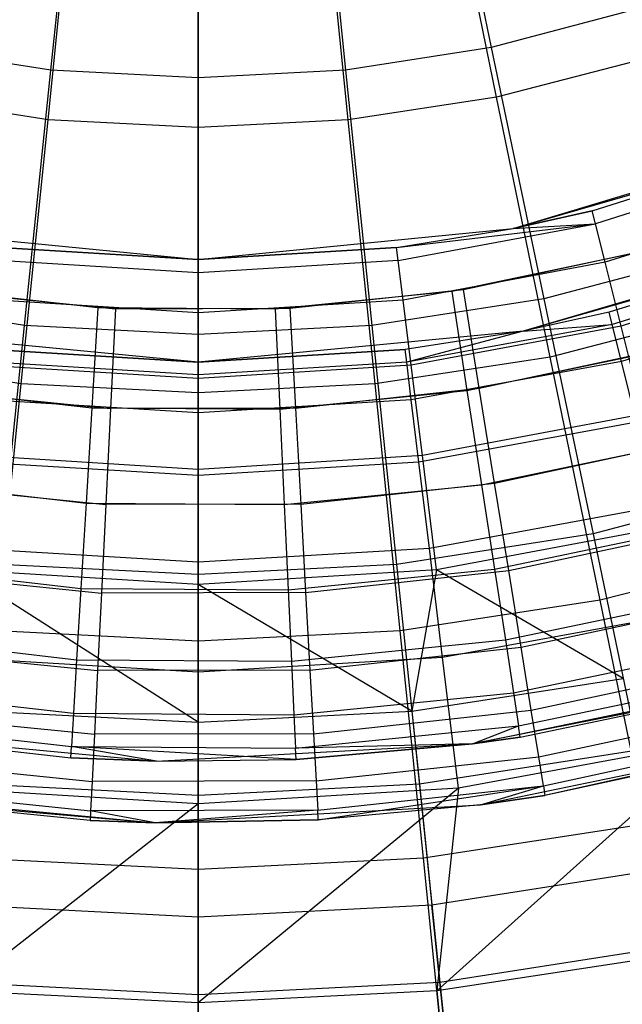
# Model space of a CAD drawing. Extents: x 0.1 to 16.1, y -7 to 7.
# Tile 19 of 108: x 7.9 to 8.5, y -2.3 to -1.3. Entities that reach past the tile are written whole.
import ezdxf

# ---------------------------------------------------------------- set-up
doc = ezdxf.new("R2010")
doc.units = 0
doc.header["$LTSCALE"] = 2.54
doc.layers.get('0').update_dxf_attribs({"color": 13, "linetype": 'CONTINUOUS'})

# ---------------------------------------------------------------- blocks, each defined once
blk = doc.blocks.new('DROPS_WOOD_C_PM_STL')
at = {"color": 0}
for p, q in [((8.31186, -1.10954, 2.47104), (8.36587, -1.36799, 2.58844)), ((8.31186, -1.10954, 2.47104), (8.36587, -1.36799, 2.58844)), ((7.9363, -1.39014, 2.58844), (7.96345, -1.1275, 2.47104)), ((7.9363, -1.39014, 2.58844), (7.96345, -1.1275, 2.47104)), ((8.08, -1.1335, 2.47104), (8.08, -1.39754, 2.58844)), ((8.08, -1.1335, 2.47104), (8.08, -1.39754, 2.58844)), ((8.19655, -1.1275, 2.47104), (8.2237, -1.39014, 2.58844)), ((8.19655, -1.1275, 2.47104), (8.2237, -1.39014, 2.58844)), ((8.37107, -1.41636, 2.50087), (8.31609, -1.14884, 2.37903)), ((8.37107, -1.41636, 2.50087), (8.31609, -1.14884, 2.37903)), ((7.93371, -1.43855, 2.50087), (7.96134, -1.16683, 2.37903)), ((7.93371, -1.43855, 2.50087), (7.96134, -1.16683, 2.37903)), ((8.22629, -1.43855, 2.50087), (8.19865, -1.16683, 2.37903)), ((8.22629, -1.43855, 2.50087), (8.19865, -1.16683, 2.37903)), ((8.08, -1.44596, 2.50087), (8.08, -1.17285, 2.37903)), ((8.08, -1.44596, 2.50087), (8.08, -1.17285, 2.37903)), ((8.50501, -1.33135, 2.58844), (8.36587, -1.36799, 2.58844)), ((8.50501, -1.33135, 2.58844), (8.36587, -1.36799, 2.58844)), ((7.9363, -1.39014, 2.58844), (7.79413, -1.36799, 2.58844)), ((7.9363, -1.39014, 2.58844), (7.79413, -1.36799, 2.58844)), ((8.36587, -1.36799, 2.58844), (8.2237, -1.39014, 2.58844)), ((8.36587, -1.36799, 2.58844), (8.2237, -1.39014, 2.58844)), ((8.36587, -1.36799, 2.58844), (8.41711, -1.61321, 2.73246)), ((8.36587, -1.36799, 2.58844), (8.41711, -1.61321, 2.73246)), ((8.51287, -1.37965, 2.50087), (8.37107, -1.41636, 2.50087)), ((8.51287, -1.37965, 2.50087), (8.37107, -1.41636, 2.50087)), ((7.91054, -1.63932, 2.73246), (7.9363, -1.39014, 2.58844)), ((7.91054, -1.63932, 2.73246), (7.9363, -1.39014, 2.58844)), ((8.08, -1.39754, 2.58844), (7.9363, -1.39014, 2.58844)), ((8.08, -1.39754, 2.58844), (7.9363, -1.39014, 2.58844)), ((8.2237, -1.39014, 2.58844), (8.08, -1.39754, 2.58844)), ((8.2237, -1.39014, 2.58844), (8.08, -1.39754, 2.58844)), ((8.2237, -1.39014, 2.58844), (8.24945, -1.63932, 2.73246)), ((8.2237, -1.39014, 2.58844), (8.24945, -1.63932, 2.73246)), ((8.08, -1.39754, 2.58844), (8.08, -1.64806, 2.73246)), ((8.08, -1.39754, 2.58844), (8.08, -1.64806, 2.73246)), ((7.93371, -1.43855, 2.50087), (7.78893, -1.41636, 2.50087)), ((7.93371, -1.43855, 2.50087), (7.78893, -1.41636, 2.50087)), ((8.37107, -1.41636, 2.50087), (8.22629, -1.43855, 2.50087)), ((8.37107, -1.41636, 2.50087), (8.22629, -1.43855, 2.50087)), ((8.42322, -1.67015, 2.65023), (8.37107, -1.41636, 2.50087)), ((8.42322, -1.67015, 2.65023), (8.37107, -1.41636, 2.50087)), ((7.9075, -1.69631, 2.65023), (7.93371, -1.43855, 2.50087)), ((7.9075, -1.69631, 2.65023), (7.93371, -1.43855, 2.50087)), ((8.08, -1.44596, 2.50087), (7.93371, -1.43855, 2.50087)), ((8.08, -1.44596, 2.50087), (7.93371, -1.43855, 2.50087)), ((8.22629, -1.43855, 2.50087), (8.08, -1.44596, 2.50087)), ((8.22629, -1.43855, 2.50087), (8.08, -1.44596, 2.50087)), ((8.2525, -1.69631, 2.65023), (8.22629, -1.43855, 2.50087)), ((8.2525, -1.69631, 2.65023), (8.22629, -1.43855, 2.50087)), ((8.08, -1.70506, 2.65023), (8.08, -1.44596, 2.50087)), ((8.08, -1.70506, 2.65023), (8.08, -1.44596, 2.50087)), ((8.38727, -1.54474, 10.06814), (8.68273, -1.45511, 10.06814)), ((8.38727, -1.54474, 10.06814), (8.68273, -1.45511, 10.06814)), ((8.38727, -1.54474, 10.06814), (8.64896, -1.46864, 8.95559)), ((8.38727, -1.54474, 10.06814), (8.64896, -1.46864, 8.95559)), ((8.46416, -1.52743, 8.95559), (8.64896, -1.46864, 8.95559)), ((8.46416, -1.52743, 8.95559), (8.64896, -1.46864, 8.95559)), ((8.65365, -1.48075, 8.71692), (8.46733, -1.54002, 8.71692)), ((8.65365, -1.48075, 8.71692), (8.46733, -1.54002, 8.71692)), ((8.66766, -1.51693, 8.48107), (8.47679, -1.57765, 8.48107)), ((8.66766, -1.51693, 8.48107), (8.47679, -1.57765, 8.48107)), ((8.38727, -1.54474, 8.95559), (8.46416, -1.52743, 8.95559)), ((8.46416, -1.52743, 8.95559), (8.38727, -1.54474, 10.06814)), ((8.38727, -1.54474, 8.95559), (8.46416, -1.52743, 8.95559)), ((8.46416, -1.52743, 8.95559), (8.38727, -1.54474, 10.06814)), ((8.46733, -1.54002, 8.71692), (8.46416, -1.52743, 8.95559)), ((8.46733, -1.54002, 8.71692), (8.46416, -1.52743, 8.95559)), ((7.77273, -1.54474, 10.06814), (8.08, -1.575, 10.06814)), ((7.77273, -1.54474, 10.06814), (8.08, -1.575, 10.06814)), ((8.08, -1.575, 10.06814), (8.38727, -1.54474, 10.06814)), ((8.08, -1.575, 10.06814), (8.38727, -1.54474, 10.06814)), ((8.27355, -1.56306, 8.95559), (8.46733, -1.54002, 8.71692)), ((8.27355, -1.56306, 8.95559), (8.46733, -1.54002, 8.71692)), ((8.27355, -1.56306, 8.95559), (8.38727, -1.54474, 8.95559)), ((8.27355, -1.56306, 8.95559), (8.38727, -1.54474, 8.95559)), ((8.27355, -1.56306, 8.95559), (8.38727, -1.54474, 10.06814)), ((8.27355, -1.56306, 8.95559), (8.38727, -1.54474, 10.06814)), ((8.27514, -1.57595, 8.71692), (8.46733, -1.54002, 8.71692)), ((8.27514, -1.57595, 8.71692), (8.46733, -1.54002, 8.71692)), ((8.38727, -1.54474, 8.95559), (8.46733, -1.54002, 8.71692)), ((8.38727, -1.54474, 8.95559), (8.46733, -1.54002, 8.71692)), ((8.38727, -1.54474, 8.95559), (8.38727, -1.54474, 10.06814)), ((8.38727, -1.54474, 8.95559), (8.38727, -1.54474, 10.06814)), ((8.47679, -1.57765, 8.48107), (8.46733, -1.54002, 8.71692)), ((8.47679, -1.57765, 8.48107), (8.46733, -1.54002, 8.71692)), ((8.70253, -1.55502, 10.16814), (8.397, -1.64473, 10.16814)), ((8.70253, -1.55502, 10.16814), (8.397, -1.64473, 10.16814)), ((7.88645, -1.56306, 8.95559), (8.08, -1.575, 8.95559)), ((8.08, -1.575, 10.06814), (7.88645, -1.56306, 8.95559)), ((7.88645, -1.56306, 8.95559), (8.08, -1.575, 8.95559)), ((8.08, -1.575, 10.06814), (7.88645, -1.56306, 8.95559)), ((8.08, -1.575, 8.95559), (8.27355, -1.56306, 8.95559)), ((8.27355, -1.56306, 8.95559), (8.08, -1.575, 10.06814)), ((8.27355, -1.56306, 8.95559), (8.08, -1.575, 10.06814)), ((8.08, -1.575, 8.95559), (8.27355, -1.56306, 8.95559)), ((8.27514, -1.57595, 8.71692), (8.27355, -1.56306, 8.95559)), ((8.27514, -1.57595, 8.71692), (8.27355, -1.56306, 8.95559)), ((8.67396, -1.56615, 8.95559), (8.397, -1.64473, 10.16814)), ((8.67396, -1.56615, 8.95559), (8.397, -1.64473, 10.16814)), ((8.67396, -1.56615, 8.95559), (8.48085, -1.62633, 8.95559)), ((8.67396, -1.56615, 8.95559), (8.48085, -1.62633, 8.95559)), ((8.08, -1.58798, 8.71692), (8.08, -1.575, 8.95559)), ((8.08, -1.58798, 8.71692), (8.08, -1.575, 8.95559)), ((8.08, -1.575, 8.95559), (8.08, -1.575, 10.06814)), ((8.08, -1.575, 8.95559), (8.08, -1.575, 10.06814)), ((8.49654, -1.57071, 15.973), (8.32722, -1.60608, 15.973)), ((8.49654, -1.57071, 15.973), (8.32722, -1.60608, 15.973)), ((8.33862, -1.60429, 16.033), (8.5049, -1.56847, 16.033)), ((8.33862, -1.60429, 16.033), (8.5049, -1.56847, 16.033)), ((8.5812, -1.57, 2.73246), (8.41711, -1.61321, 2.73246)), ((8.5812, -1.57, 2.73246), (8.41711, -1.61321, 2.73246)), ((8.08, -1.58798, 8.71692), (7.88485, -1.57595, 8.71692)), ((8.08, -1.58798, 8.71692), (7.88485, -1.57595, 8.71692)), ((8.27514, -1.57595, 8.71692), (8.08, -1.58798, 8.71692)), ((8.27514, -1.57595, 8.71692), (8.08, -1.58798, 8.71692)), ((8.27991, -1.61445, 8.48107), (8.27514, -1.57595, 8.71692)), ((8.27991, -1.61445, 8.48107), (8.27514, -1.57595, 8.71692)), ((8.47679, -1.57765, 8.48107), (8.27991, -1.61445, 8.48107)), ((8.47679, -1.57765, 8.48107), (8.27991, -1.61445, 8.48107)), ((8.49244, -1.63987, 8.25082), (8.47679, -1.57765, 8.48107)), ((8.49244, -1.63987, 8.25082), (8.47679, -1.57765, 8.48107)), ((8.67836, -1.57774, 8.72777), (8.48382, -1.63836, 8.72777)), ((8.67836, -1.57774, 8.72777), (8.48382, -1.63836, 8.72777)), ((8.69084, -1.57676, 8.25082), (8.49244, -1.63987, 8.25082)), ((8.69084, -1.57676, 8.25082), (8.49244, -1.63987, 8.25082)), ((8.08, -1.62678, 8.48107), (8.08, -1.58798, 8.71692)), ((8.08, -1.62678, 8.48107), (8.08, -1.58798, 8.71692)), ((7.98214, -1.62205, 15.973), (7.81028, -1.60246, 15.973)), ((7.98214, -1.62205, 15.973), (7.81028, -1.60246, 15.973)), ((8.16951, -1.62253, 16.033), (8.33862, -1.60429, 16.033)), ((8.16951, -1.62253, 16.033), (8.33862, -1.60429, 16.033)), ((8.35414, -1.70059, 16.02339), (8.33862, -1.60429, 16.033)), ((8.35414, -1.70059, 16.02339), (8.33862, -1.60429, 16.033)), ((7.91054, -1.63932, 2.73246), (7.74289, -1.61321, 2.73246)), ((7.91054, -1.63932, 2.73246), (7.74289, -1.61321, 2.73246)), ((7.83021, -1.60569, 16.033), (7.99942, -1.623, 16.033)), ((7.83021, -1.60569, 16.033), (7.99942, -1.623, 16.033)), ((8.32722, -1.60608, 15.973), (8.15511, -1.62326, 15.973)), ((8.32722, -1.60608, 15.973), (8.15511, -1.62326, 15.973)), ((8.41711, -1.61321, 2.73246), (8.24945, -1.63932, 2.73246)), ((8.41711, -1.61321, 2.73246), (8.24945, -1.63932, 2.73246)), ((8.32722, -1.60608, 15.973), (8.34212, -1.70285, 15.96197)), ((8.32722, -1.60608, 15.973), (8.34212, -1.70285, 15.96197)), ((8.41711, -1.61321, 2.73246), (8.46504, -1.84256, 2.90158)), ((8.41711, -1.61321, 2.73246), (8.46504, -1.84256, 2.90158)), ((8.69149, -1.61237, 8.50264), (8.49268, -1.67432, 8.50264)), ((8.69149, -1.61237, 8.50264), (8.49268, -1.67432, 8.50264)), ((8.08, -1.62678, 8.48107), (7.88009, -1.61445, 8.48107)), ((8.08, -1.62678, 8.48107), (7.88009, -1.61445, 8.48107)), ((7.98214, -1.62205, 15.973), (7.97624, -1.71978, 15.96197)), ((7.98214, -1.62205, 15.973), (7.97624, -1.71978, 15.96197)), ((8.15511, -1.62326, 15.973), (7.98214, -1.62205, 15.973)), ((8.15511, -1.62326, 15.973), (7.98214, -1.62205, 15.973)), ((7.99942, -1.623, 16.033), (7.99458, -1.72043, 16.02339)), ((7.99942, -1.623, 16.033), (7.99458, -1.72043, 16.02339)), ((7.99942, -1.623, 16.033), (8.16951, -1.62253, 16.033)), ((7.99942, -1.623, 16.033), (8.16951, -1.62253, 16.033)), ((8.27991, -1.61445, 8.48107), (8.08, -1.62678, 8.48107)), ((8.27991, -1.61445, 8.48107), (8.08, -1.62678, 8.48107)), ((8.15511, -1.62326, 15.973), (8.15963, -1.72107, 15.96197)), ((8.15511, -1.62326, 15.973), (8.15963, -1.72107, 15.96197)), ((8.16951, -1.62253, 16.033), (8.17488, -1.71993, 16.02339)), ((8.16951, -1.62253, 16.033), (8.17488, -1.71993, 16.02339)), ((8.2878, -1.67813, 8.25082), (8.27991, -1.61445, 8.48107)), ((8.2878, -1.67813, 8.25082), (8.27991, -1.61445, 8.48107)), ((8.08, -1.69094, 8.25082), (8.08, -1.62678, 8.48107)), ((8.08, -1.69094, 8.25082), (8.08, -1.62678, 8.48107)), ((8.48085, -1.62633, 8.95559), (8.397, -1.64473, 8.95559)), ((8.48085, -1.62633, 8.95559), (8.397, -1.64473, 8.95559)), ((8.48085, -1.62633, 8.95559), (8.397, -1.64473, 10.16814)), ((8.48085, -1.62633, 8.95559), (8.397, -1.64473, 10.16814)), ((8.59043, -1.62686, 2.65023), (8.42322, -1.67015, 2.65023)), ((8.59043, -1.62686, 2.65023), (8.42322, -1.67015, 2.65023)), ((8.48382, -1.63836, 8.72777), (8.48085, -1.62633, 8.95559)), ((8.48382, -1.63836, 8.72777), (8.48085, -1.62633, 8.95559)), ((7.88645, -1.87239, 2.90158), (7.91054, -1.63932, 2.73246)), ((7.88645, -1.87239, 2.90158), (7.91054, -1.63932, 2.73246)), ((8.08, -1.64806, 2.73246), (7.91054, -1.63932, 2.73246)), ((8.08, -1.64806, 2.73246), (7.91054, -1.63932, 2.73246)), ((8.24945, -1.63932, 2.73246), (8.08, -1.64806, 2.73246)), ((8.24945, -1.63932, 2.73246), (8.08, -1.64806, 2.73246)), ((8.24945, -1.63932, 2.73246), (8.27355, -1.87239, 2.90158)), ((8.24945, -1.63932, 2.73246), (8.27355, -1.87239, 2.90158)), ((8.48382, -1.63836, 8.72777), (8.28339, -1.67509, 8.72777)), ((8.48382, -1.63836, 8.72777), (8.28339, -1.67509, 8.72777)), ((8.49244, -1.63987, 8.25082), (8.2878, -1.67813, 8.25082)), ((8.49244, -1.63987, 8.25082), (8.2878, -1.67813, 8.25082)), ((8.397, -1.64473, 8.95559), (8.48382, -1.63836, 8.72777)), ((8.397, -1.64473, 8.95559), (8.48382, -1.63836, 8.72777)), ((8.49268, -1.67432, 8.50264), (8.48382, -1.63836, 8.72777)), ((8.49268, -1.67432, 8.50264), (8.48382, -1.63836, 8.72777)), ((8.51409, -1.72595, 8.02889), (8.49244, -1.63987, 8.25082)), ((8.51409, -1.72595, 8.02889), (8.49244, -1.63987, 8.25082)), ((8.08, -1.675, 10.16814), (7.763, -1.64473, 10.16814)), ((8.08, -1.675, 10.16814), (7.763, -1.64473, 10.16814)), ((8.397, -1.64473, 10.16814), (8.08, -1.675, 10.16814)), ((8.397, -1.64473, 10.16814), (8.08, -1.675, 10.16814)), ((8.08, -1.64806, 2.73246), (8.08, -1.88236, 2.90158)), ((8.08, -1.64806, 2.73246), (8.08, -1.88236, 2.90158)), ((8.397, -1.64473, 8.95559), (8.2819, -1.66279, 8.95559)), ((8.397, -1.64473, 10.16814), (8.2819, -1.66279, 8.95559)), ((8.397, -1.64473, 8.95559), (8.2819, -1.66279, 8.95559)), ((8.397, -1.64473, 10.16814), (8.2819, -1.66279, 8.95559)), ((8.397, -1.64473, 8.95559), (8.28339, -1.67509, 8.72777)), ((8.397, -1.64473, 8.95559), (8.28339, -1.67509, 8.72777)), ((8.397, -1.64473, 8.95559), (8.397, -1.64473, 10.16814)), ((8.397, -1.64473, 8.95559), (8.397, -1.64473, 10.16814)), ((7.9075, -1.69631, 2.65023), (7.73677, -1.67015, 2.65023)), ((7.9075, -1.69631, 2.65023), (7.73677, -1.67015, 2.65023)), ((8.08, -1.675, 8.95559), (7.8781, -1.66279, 8.95559)), ((7.8781, -1.66279, 8.95559), (8.08, -1.675, 10.16814)), ((7.8781, -1.66279, 8.95559), (8.08, -1.675, 10.16814)), ((8.08, -1.675, 8.95559), (7.8781, -1.66279, 8.95559)), ((8.2819, -1.66279, 8.95559), (8.08, -1.675, 8.95559)), ((8.08, -1.675, 10.16814), (8.2819, -1.66279, 8.95559)), ((8.2819, -1.66279, 8.95559), (8.08, -1.675, 8.95559)), ((8.08, -1.675, 10.16814), (8.2819, -1.66279, 8.95559)), ((8.42322, -1.67015, 2.65023), (8.2525, -1.69631, 2.65023)), ((8.42322, -1.67015, 2.65023), (8.2525, -1.69631, 2.65023)), ((8.28339, -1.67509, 8.72777), (8.2819, -1.66279, 8.95559)), ((8.28339, -1.67509, 8.72777), (8.2819, -1.66279, 8.95559)), ((8.34212, -1.70285, 15.96197), (8.52164, -1.66534, 15.96197)), ((8.34212, -1.70285, 15.96197), (8.52164, -1.66534, 15.96197)), ((8.35414, -1.70059, 16.02339), (8.5304, -1.66262, 16.02339)), ((8.35414, -1.70059, 16.02339), (8.5304, -1.66262, 16.02339)), ((8.472, -1.9075, 2.82552), (8.42322, -1.67015, 2.65023)), ((8.472, -1.9075, 2.82552), (8.42322, -1.67015, 2.65023)), ((8.08, -1.69094, 8.25082), (7.8722, -1.67813, 8.25082)), ((8.08, -1.69094, 8.25082), (7.8722, -1.67813, 8.25082)), ((8.08, -1.68739, 8.72777), (7.87661, -1.67509, 8.72777)), ((8.08, -1.68739, 8.72777), (7.87661, -1.67509, 8.72777)), ((8.08, -1.675, 8.95559), (8.08, -1.68739, 8.72777)), ((8.08, -1.675, 8.95559), (8.08, -1.68739, 8.72777)), ((8.08, -1.675, 8.95559), (8.08, -1.675, 10.16814)), ((8.08, -1.675, 8.95559), (8.08, -1.675, 10.16814)), ((8.28339, -1.67509, 8.72777), (8.08, -1.68739, 8.72777)), ((8.28339, -1.67509, 8.72777), (8.08, -1.68739, 8.72777)), ((8.2878, -1.67813, 8.25082), (8.08, -1.69094, 8.25082)), ((8.2878, -1.67813, 8.25082), (8.08, -1.69094, 8.25082)), ((8.28786, -1.71186, 8.50264), (8.28339, -1.67509, 8.72777)), ((8.28786, -1.71186, 8.50264), (8.28339, -1.67509, 8.72777)), ((8.2987, -1.76621, 8.02889), (8.2878, -1.67813, 8.25082)), ((8.2987, -1.76621, 8.02889), (8.2878, -1.67813, 8.25082)), ((8.49268, -1.67432, 8.50264), (8.28786, -1.71186, 8.50264)), ((8.49268, -1.67432, 8.50264), (8.28786, -1.71186, 8.50264)), ((8.50734, -1.73378, 8.28286), (8.49268, -1.67432, 8.50264)), ((8.50734, -1.73378, 8.28286), (8.49268, -1.67432, 8.50264)), ((8.08, -1.68739, 8.72777), (8.08, -1.72443, 8.50264)), ((8.08, -1.68739, 8.72777), (8.08, -1.72443, 8.50264)), ((8.08, -1.7797, 8.02889), (8.08, -1.69094, 8.25082)), ((8.08, -1.7797, 8.02889), (8.08, -1.69094, 8.25082)), ((7.79403, -1.69901, 15.96197), (7.97624, -1.71978, 15.96197)), ((7.79403, -1.69901, 15.96197), (7.97624, -1.71978, 15.96197)), ((7.88299, -1.93737, 2.82552), (7.9075, -1.69631, 2.65023)), ((7.88299, -1.93737, 2.82552), (7.9075, -1.69631, 2.65023)), ((8.08, -1.70506, 2.65023), (7.9075, -1.69631, 2.65023)), ((8.08, -1.70506, 2.65023), (7.9075, -1.69631, 2.65023)), ((8.2525, -1.69631, 2.65023), (8.08, -1.70506, 2.65023)), ((8.2525, -1.69631, 2.65023), (8.08, -1.70506, 2.65023)), ((8.17488, -1.71993, 16.02339), (8.35414, -1.70059, 16.02339)), ((8.17488, -1.71993, 16.02339), (8.35414, -1.70059, 16.02339)), ((8.27701, -1.93737, 2.82552), (8.2525, -1.69631, 2.65023)), ((8.27701, -1.93737, 2.82552), (8.2525, -1.69631, 2.65023)), ((8.36907, -1.79319, 15.99494), (8.35414, -1.70059, 16.02339)), ((8.36907, -1.79319, 15.99494), (8.35414, -1.70059, 16.02339)), ((7.81522, -1.70207, 16.02339), (7.99458, -1.72043, 16.02339)), ((7.81522, -1.70207, 16.02339), (7.99458, -1.72043, 16.02339)), ((8.08, -1.94736, 2.82552), (8.08, -1.70506, 2.65023)), ((8.08, -1.94736, 2.82552), (8.08, -1.70506, 2.65023)), ((8.15963, -1.72107, 15.96197), (8.34212, -1.70285, 15.96197)), ((8.15963, -1.72107, 15.96197), (8.34212, -1.70285, 15.96197)), ((8.34212, -1.70285, 15.96197), (8.35627, -1.79477, 15.92943)), ((8.34212, -1.70285, 15.96197), (8.35627, -1.79477, 15.92943)), ((8.08, -1.72443, 8.50264), (7.87214, -1.71186, 8.50264)), ((8.08, -1.72443, 8.50264), (7.87214, -1.71186, 8.50264)), ((7.97624, -1.71978, 15.96197), (7.97064, -1.81261, 15.92943)), ((7.97624, -1.71978, 15.96197), (7.97064, -1.81261, 15.92943)), ((7.97624, -1.71978, 15.96197), (8.15963, -1.72107, 15.96197)), ((7.97624, -1.71978, 15.96197), (8.15963, -1.72107, 15.96197)), ((8.17488, -1.71993, 16.02339), (7.99458, -1.72043, 16.02339)), ((8.17488, -1.71993, 16.02339), (7.99458, -1.72043, 16.02339)), ((8.28786, -1.71186, 8.50264), (8.08, -1.72443, 8.50264)), ((8.28786, -1.71186, 8.50264), (8.08, -1.72443, 8.50264)), ((8.17488, -1.71993, 16.02339), (8.18005, -1.81358, 15.99494)), ((8.17488, -1.71993, 16.02339), (8.18005, -1.81358, 15.99494)), ((8.29524, -1.77265, 8.28286), (8.28786, -1.71186, 8.50264)), ((8.29524, -1.77265, 8.28286), (8.28786, -1.71186, 8.50264)), ((7.99458, -1.72043, 16.02339), (7.98993, -1.81411, 15.99494)), ((7.99458, -1.72043, 16.02339), (7.98993, -1.81411, 15.99494)), ((8.08, -1.72443, 8.50264), (8.08, -1.78567, 8.28286)), ((8.08, -1.72443, 8.50264), (8.08, -1.78567, 8.28286)), ((8.15963, -1.72107, 15.96197), (8.16393, -1.81397, 15.92943)), ((8.15963, -1.72107, 15.96197), (8.16393, -1.81397, 15.92943)), ((8.51409, -1.72595, 8.02889), (8.2987, -1.76621, 8.02889)), ((8.51409, -1.72595, 8.02889), (8.2987, -1.76621, 8.02889)), ((8.50734, -1.73378, 8.28286), (8.29524, -1.77265, 8.28286)), ((8.50734, -1.73378, 8.28286), (8.29524, -1.77265, 8.28286)), ((8.35627, -1.79477, 15.92943), (8.54548, -1.75524, 15.92943)), ((8.35627, -1.79477, 15.92943), (8.54548, -1.75524, 15.92943)), ((8.36907, -1.79319, 15.99494), (8.55493, -1.75315, 15.99494)), ((8.36907, -1.79319, 15.99494), (8.55493, -1.75315, 15.99494)), ((8.08, -1.7797, 8.02889), (7.8613, -1.76621, 8.02889)), ((8.08, -1.7797, 8.02889), (7.8613, -1.76621, 8.02889)), ((8.2987, -1.76621, 8.02889), (8.08, -1.7797, 8.02889)), ((8.2987, -1.76621, 8.02889), (8.08, -1.7797, 8.02889)), ((8.31251, -1.87767, 7.8179), (8.2987, -1.76621, 8.02889)), ((8.31251, -1.87767, 7.8179), (8.2987, -1.76621, 8.02889)), ((8.08, -1.78567, 8.28286), (7.86476, -1.77265, 8.28286)), ((8.08, -1.78567, 8.28286), (7.86476, -1.77265, 8.28286)), ((8.29524, -1.77265, 8.28286), (8.08, -1.78567, 8.28286)), ((8.29524, -1.77265, 8.28286), (8.08, -1.78567, 8.28286)), ((8.30545, -1.85676, 8.07101), (8.29524, -1.77265, 8.28286)), ((8.30545, -1.85676, 8.07101), (8.29524, -1.77265, 8.28286)), ((8.08, -1.89201, 7.8179), (8.08, -1.7797, 8.02889)), ((8.08, -1.89201, 7.8179), (8.08, -1.7797, 8.02889)), ((8.08, -1.78567, 8.28286), (8.08, -1.87039, 8.07101)), ((8.08, -1.78567, 8.28286), (8.08, -1.87039, 8.07101)), ((7.77859, -1.79072, 15.92943), (7.97064, -1.81261, 15.92943)), ((7.77859, -1.79072, 15.92943), (7.97064, -1.81261, 15.92943)), ((7.8008, -1.79475, 15.99494), (7.98993, -1.81411, 15.99494)), ((7.8008, -1.79475, 15.99494), (7.98993, -1.81411, 15.99494)), ((8.16393, -1.81397, 15.92943), (8.35627, -1.79477, 15.92943)), ((8.16393, -1.81397, 15.92943), (8.35627, -1.79477, 15.92943)), ((8.18005, -1.81358, 15.99494), (8.36907, -1.79319, 15.99494)), ((8.18005, -1.81358, 15.99494), (8.36907, -1.79319, 15.99494)), ((8.35627, -1.79477, 15.92943), (8.36896, -1.87723, 15.87701)), ((8.35627, -1.79477, 15.92943), (8.36896, -1.87723, 15.87701)), ((8.38283, -1.87853, 15.94874), (8.36907, -1.79319, 15.99494)), ((8.38283, -1.87853, 15.94874), (8.36907, -1.79319, 15.99494)), ((8.65245, -1.79321, 2.90158), (8.46504, -1.84256, 2.90158)), ((8.65245, -1.79321, 2.90158), (8.46504, -1.84256, 2.90158)), ((7.97064, -1.81261, 15.92943), (7.96562, -1.89589, 15.87701)), ((7.97064, -1.81261, 15.92943), (7.96562, -1.89589, 15.87701)), ((7.97064, -1.81261, 15.92943), (8.16393, -1.81397, 15.92943)), ((7.97064, -1.81261, 15.92943), (8.16393, -1.81397, 15.92943)), ((7.98993, -1.81411, 15.99494), (7.98564, -1.90044, 15.94874)), ((7.98993, -1.81411, 15.99494), (7.98564, -1.90044, 15.94874)), ((8.18005, -1.81358, 15.99494), (7.98993, -1.81411, 15.99494)), ((8.18005, -1.81358, 15.99494), (7.98993, -1.81411, 15.99494)), ((8.16393, -1.81397, 15.92943), (8.16779, -1.89731, 15.87701)), ((8.16393, -1.81397, 15.92943), (8.16779, -1.89731, 15.87701)), ((8.18005, -1.81358, 15.99494), (8.18481, -1.8999, 15.94874)), ((8.18005, -1.81358, 15.99494), (8.18481, -1.8999, 15.94874)), ((8.52761, -1.81604, 8.07101), (8.30545, -1.85676, 8.07101)), ((8.52761, -1.81604, 8.07101), (8.30545, -1.85676, 8.07101)), ((8.54149, -1.83486, 7.8179), (8.31251, -1.87767, 7.8179)), ((8.54149, -1.83486, 7.8179), (8.31251, -1.87767, 7.8179)), ((8.46504, -1.84256, 2.90158), (8.27355, -1.87239, 2.90158)), ((8.46504, -1.84256, 2.90158), (8.27355, -1.87239, 2.90158)), ((8.36896, -1.87723, 15.87701), (8.56686, -1.83588, 15.87701)), ((8.36896, -1.87723, 15.87701), (8.56686, -1.83588, 15.87701)), ((8.38283, -1.87853, 15.94874), (8.57753, -1.83659, 15.94874)), ((8.38283, -1.87853, 15.94874), (8.57753, -1.83659, 15.94874)), ((8.46504, -1.84256, 2.90158), (8.50914, -2.05361, 3.09397)), ((8.46504, -1.84256, 2.90158), (8.50914, -2.05361, 3.09397)), ((8.08, -1.87039, 8.07101), (7.85455, -1.85676, 8.07101)), ((8.08, -1.87039, 8.07101), (7.85455, -1.85676, 8.07101)), ((8.30545, -1.85676, 8.07101), (8.08, -1.87039, 8.07101)), ((8.30545, -1.85676, 8.07101), (8.08, -1.87039, 8.07101)), ((8.31837, -1.96318, 7.86961), (8.30545, -1.85676, 8.07101)), ((8.31837, -1.96318, 7.86961), (8.30545, -1.85676, 8.07101)), ((8.66297, -1.85805, 2.82552), (8.472, -1.9075, 2.82552)), ((8.66297, -1.85805, 2.82552), (8.472, -1.9075, 2.82552)), ((7.76475, -1.87299, 15.87701), (7.96562, -1.89589, 15.87701)), ((7.76475, -1.87299, 15.87701), (7.96562, -1.89589, 15.87701)), ((8.08, -1.88236, 2.90158), (7.88645, -1.87239, 2.90158)), ((8.08, -1.88236, 2.90158), (7.88645, -1.87239, 2.90158)), ((8.08, -1.87039, 8.07101), (8.08, -1.9776, 7.86961)), ((8.08, -1.87039, 8.07101), (8.08, -1.9776, 7.86961)), ((8.27355, -1.87239, 2.90158), (8.08, -1.88236, 2.90158)), ((8.27355, -1.87239, 2.90158), (8.08, -1.88236, 2.90158)), ((8.27355, -1.87239, 2.90158), (8.29571, -2.08685, 3.09397)), ((8.27355, -1.87239, 2.90158), (8.29571, -2.08685, 3.09397)), ((7.78751, -1.88017, 15.94874), (7.98564, -1.90044, 15.94874)), ((7.78751, -1.88017, 15.94874), (7.98564, -1.90044, 15.94874)), ((8.08, -1.89201, 7.8179), (7.84749, -1.87767, 7.8179)), ((8.08, -1.89201, 7.8179), (7.84749, -1.87767, 7.8179)), ((8.08, -2.02655, 7.62033), (7.84749, -1.87767, 7.8179)), ((8.08, -2.02655, 7.62033), (7.84749, -1.87767, 7.8179)), ((8.31251, -1.87767, 7.8179), (8.08, -1.89201, 7.8179)), ((8.31251, -1.87767, 7.8179), (8.08, -1.89201, 7.8179)), ((8.08, -1.88236, 2.90158), (8.08, -2.09797, 3.09397)), ((8.08, -1.88236, 2.90158), (8.08, -2.09797, 3.09397)), ((8.16779, -1.89731, 15.87701), (8.36896, -1.87723, 15.87701)), ((8.16779, -1.89731, 15.87701), (8.36896, -1.87723, 15.87701)), ((8.18481, -1.8999, 15.94874), (8.38283, -1.87853, 15.94874)), ((8.18481, -1.8999, 15.94874), (8.38283, -1.87853, 15.94874)), ((8.31251, -1.87767, 7.8179), (8.28837, -2.0158, 7.62033)), ((8.31251, -1.87767, 7.8179), (8.28837, -2.0158, 7.62033)), ((8.49453, -1.9837, 7.62033), (8.31251, -1.87767, 7.8179)), ((8.49453, -1.9837, 7.62033), (8.31251, -1.87767, 7.8179)), ((8.36896, -1.87723, 15.87701), (8.37956, -1.94609, 15.80734)), ((8.36896, -1.87723, 15.87701), (8.37956, -1.94609, 15.80734)), ((8.39489, -1.95334, 15.88656), (8.38283, -1.87853, 15.94874)), ((8.39489, -1.95334, 15.88656), (8.38283, -1.87853, 15.94874)), ((8.28837, -2.0158, 7.62033), (8.08, -1.89201, 7.8179)), ((8.28837, -2.0158, 7.62033), (8.08, -1.89201, 7.8179)), ((8.08, -2.02655, 7.62033), (8.08, -1.89201, 7.8179)), ((8.08, -2.02655, 7.62033), (8.08, -1.89201, 7.8179)), ((7.96562, -1.89589, 15.87701), (7.96142, -1.96543, 15.80734)), ((7.96562, -1.89589, 15.87701), (7.96142, -1.96543, 15.80734)), ((7.96562, -1.89589, 15.87701), (8.16779, -1.89731, 15.87701)), ((7.96562, -1.89589, 15.87701), (8.16779, -1.89731, 15.87701)), ((7.98564, -1.90044, 15.94874), (7.98189, -1.97612, 15.88656)), ((7.98564, -1.90044, 15.94874), (7.98189, -1.97612, 15.88656)), ((8.18481, -1.8999, 15.94874), (7.98564, -1.90044, 15.94874)), ((8.18481, -1.8999, 15.94874), (7.98564, -1.90044, 15.94874)), ((8.16779, -1.89731, 15.87701), (8.17101, -1.9669, 15.80734)), ((8.16779, -1.89731, 15.87701), (8.17101, -1.9669, 15.80734)), ((8.18481, -1.8999, 15.94874), (8.18898, -1.97555, 15.88656)), ((8.18481, -1.8999, 15.94874), (8.18898, -1.97555, 15.88656)), ((8.472, -1.9075, 2.82552), (8.27701, -1.93737, 2.82552)), ((8.472, -1.9075, 2.82552), (8.27701, -1.93737, 2.82552)), ((8.37956, -1.94609, 15.80734), (8.58472, -1.90322, 15.80734)), ((8.37956, -1.94609, 15.80734), (8.58472, -1.90322, 15.80734)), ((8.39489, -1.95334, 15.88656), (8.59734, -1.90972, 15.88656)), ((8.39489, -1.95334, 15.88656), (8.59734, -1.90972, 15.88656)), ((8.51688, -2.12587, 3.02487), (8.472, -1.9075, 2.82552)), ((8.51688, -2.12587, 3.02487), (8.472, -1.9075, 2.82552)), ((8.55327, -1.92013, 7.86961), (8.31837, -1.96318, 7.86961)), ((8.55327, -1.92013, 7.86961), (8.31837, -1.96318, 7.86961)), ((8.08, -1.94736, 2.82552), (7.88299, -1.93737, 2.82552)), ((8.08, -1.94736, 2.82552), (7.88299, -1.93737, 2.82552)), ((8.27701, -1.93737, 2.82552), (8.08, -1.94736, 2.82552)), ((8.27701, -1.93737, 2.82552), (8.08, -1.94736, 2.82552)), ((8.29957, -2.15916, 3.02487), (8.27701, -1.93737, 2.82552)), ((8.29957, -2.15916, 3.02487), (8.27701, -1.93737, 2.82552)), ((7.75318, -1.94169, 15.80734), (7.96142, -1.96543, 15.80734)), ((7.75318, -1.94169, 15.80734), (7.96142, -1.96543, 15.80734)), ((8.08, -2.1703, 3.02487), (8.08, -1.94736, 2.82552)), ((8.08, -2.1703, 3.02487), (8.08, -1.94736, 2.82552)), ((8.17101, -1.9669, 15.80734), (8.37956, -1.94609, 15.80734)), ((8.17101, -1.9669, 15.80734), (8.37956, -1.94609, 15.80734)), ((8.37956, -1.94609, 15.80734), (8.38754, -1.9979, 15.72391)), ((8.37956, -1.94609, 15.80734), (8.38754, -1.9979, 15.72391)), ((7.77586, -1.95504, 15.88656), (7.98189, -1.97612, 15.88656)), ((7.77586, -1.95504, 15.88656), (7.98189, -1.97612, 15.88656)), ((8.18898, -1.97555, 15.88656), (8.39489, -1.95334, 15.88656)), ((8.18898, -1.97555, 15.88656), (8.39489, -1.95334, 15.88656)), ((8.38754, -1.9979, 15.72391), (8.59816, -1.95389, 15.72391)), ((8.38754, -1.9979, 15.72391), (8.59816, -1.95389, 15.72391)), ((8.40478, -2.01472, 15.81079), (8.39489, -1.95334, 15.88656)), ((8.40478, -2.01472, 15.81079), (8.39489, -1.95334, 15.88656)), ((8.08, -1.9776, 7.86961), (7.84163, -1.96318, 7.86961)), ((8.08, -1.9776, 7.86961), (7.84163, -1.96318, 7.86961)), ((7.96142, -1.96543, 15.80734), (7.95827, -2.01776, 15.72391)), ((7.96142, -1.96543, 15.80734), (7.95827, -2.01776, 15.72391)), ((7.96142, -1.96543, 15.80734), (8.17101, -1.9669, 15.80734)), ((7.96142, -1.96543, 15.80734), (8.17101, -1.9669, 15.80734)), ((8.31837, -1.96318, 7.86961), (8.08, -1.9776, 7.86961)), ((8.31837, -1.96318, 7.86961), (8.08, -1.9776, 7.86961)), ((8.17101, -1.9669, 15.80734), (8.17343, -2.01927, 15.72391)), ((8.17101, -1.9669, 15.80734), (8.17343, -2.01927, 15.72391)), ((8.33385, -2.09067, 7.68103), (8.31837, -1.96318, 7.86961)), ((8.33385, -2.09067, 7.68103), (8.31837, -1.96318, 7.86961)), ((8.40478, -2.01472, 15.81079), (8.6136, -1.96974, 15.81079)), ((8.40478, -2.01472, 15.81079), (8.6136, -1.96974, 15.81079)), ((7.98189, -1.97612, 15.88656), (7.9788, -2.03822, 15.81079)), ((7.98189, -1.97612, 15.88656), (7.9788, -2.03822, 15.81079)), ((8.18898, -1.97555, 15.88656), (7.98189, -1.97612, 15.88656)), ((8.18898, -1.97555, 15.88656), (7.98189, -1.97612, 15.88656)), ((8.08, -2.10602, 7.68103), (8.08, -1.9776, 7.86961)), ((8.08, -2.10602, 7.68103), (8.08, -1.9776, 7.86961)), ((8.18898, -1.97555, 15.88656), (8.19241, -2.03764, 15.81079)), ((8.18898, -1.97555, 15.88656), (8.19241, -2.03764, 15.81079)), ((8.28837, -2.0158, 7.62033), (8.49453, -1.9837, 7.62033)), ((8.28837, -2.0158, 7.62033), (8.49453, -1.9837, 7.62033)), ((8.34751, -2.0476, 9.533), (8.6497, -1.98486, 9.533)), ((8.34751, -2.0476, 9.533), (8.6497, -1.98486, 9.533)), ((8.39249, -2.03006, 15.63091), (8.6065, -1.98534, 15.63091)), ((8.39249, -2.03006, 15.63091), (8.6065, -1.98534, 15.63091)), ((7.74448, -1.99339, 15.72391), (7.95827, -2.01776, 15.72391)), ((7.74448, -1.99339, 15.72391), (7.95827, -2.01776, 15.72391)), ((8.17343, -2.01927, 15.72391), (8.38754, -1.9979, 15.72391)), ((8.17343, -2.01927, 15.72391), (8.38754, -1.9979, 15.72391)), ((8.60933, -1.99601, 15.533), (8.34751, -2.0476, 9.533)), ((8.60933, -1.99601, 15.533), (8.34751, -2.0476, 9.533)), ((8.38754, -1.9979, 15.72391), (8.39249, -2.03006, 15.63091)), ((8.38754, -1.9979, 15.72391), (8.39249, -2.03006, 15.63091)), ((8.39416, -2.04096, 15.533), (8.60933, -1.99601, 15.533)), ((8.39416, -2.04096, 15.533), (8.60933, -1.99601, 15.533)), ((7.7663, -2.01648, 15.81079), (7.9788, -2.03822, 15.81079)), ((7.7663, -2.01648, 15.81079), (7.9788, -2.03822, 15.81079)), ((7.87163, -2.0158, 7.62033), (8.08, -2.02655, 7.62033)), ((7.87163, -2.0158, 7.62033), (8.08, -2.02655, 7.62033)), ((7.95827, -2.01776, 15.72391), (7.95631, -2.05024, 15.63091)), ((7.95827, -2.01776, 15.72391), (7.95631, -2.05024, 15.63091)), ((7.95827, -2.01776, 15.72391), (8.17343, -2.01927, 15.72391)), ((7.95827, -2.01776, 15.72391), (8.17343, -2.01927, 15.72391)), ((8.08, -2.02655, 7.62033), (8.28837, -2.0158, 7.62033)), ((8.08, -2.02655, 7.62033), (8.28837, -2.0158, 7.62033)), ((8.19241, -2.03764, 15.81079), (8.40478, -2.01472, 15.81079)), ((8.19241, -2.03764, 15.81079), (8.40478, -2.01472, 15.81079)), ((8.28837, -2.0158, 7.62033), (8.30791, -2.20483, 7.35122)), ((8.28837, -2.0158, 7.62033), (8.30791, -2.20483, 7.35122)), ((8.41214, -2.06034, 15.72434), (8.40478, -2.01472, 15.81079)), ((8.41214, -2.06034, 15.72434), (8.40478, -2.01472, 15.81079)), ((8.41214, -2.06034, 15.72434), (8.62568, -2.01434, 15.72434)), ((8.41214, -2.06034, 15.72434), (8.62568, -2.01434, 15.72434)), ((7.73908, -2.02548, 15.63091), (7.95631, -2.05024, 15.63091)), ((7.73908, -2.02548, 15.63091), (7.95631, -2.05024, 15.63091)), ((8.08, -2.02655, 7.62033), (8.08, -2.21658, 7.35122)), ((8.08, -2.02655, 7.62033), (8.08, -2.21658, 7.35122)), ((8.17343, -2.01927, 15.72391), (8.17493, -2.05177, 15.63091)), ((8.17343, -2.01927, 15.72391), (8.17493, -2.05177, 15.63091)), ((7.73209, -2.03548, 9.533), (8.03934, -2.0646, 9.533)), ((7.73209, -2.03548, 9.533), (8.03934, -2.0646, 9.533)), ((7.73209, -2.03548, 9.533), (7.95564, -2.06125, 15.533)), ((7.73209, -2.03548, 9.533), (7.95564, -2.06125, 15.533)), ((7.73725, -2.03636, 15.533), (7.95564, -2.06125, 15.533)), ((7.73725, -2.03636, 15.533), (7.95564, -2.06125, 15.533)), ((8.17493, -2.05177, 15.63091), (8.39249, -2.03006, 15.63091)), ((8.17493, -2.05177, 15.63091), (8.39249, -2.03006, 15.63091)), ((8.34751, -2.0476, 15.533), (8.39249, -2.03006, 15.63091)), ((8.34751, -2.0476, 15.533), (8.39249, -2.03006, 15.63091)), ((8.39416, -2.04096, 15.533), (8.39249, -2.03006, 15.63091)), ((8.39416, -2.04096, 15.533), (8.39249, -2.03006, 15.63091)), ((7.9788, -2.03822, 15.81079), (7.97651, -2.08437, 15.72434)), ((7.9788, -2.03822, 15.81079), (7.97651, -2.08437, 15.72434)), ((8.19241, -2.03764, 15.81079), (7.9788, -2.03822, 15.81079)), ((8.19241, -2.03764, 15.81079), (7.9788, -2.03822, 15.81079)), ((8.19241, -2.03764, 15.81079), (8.19495, -2.08377, 15.72434)), ((8.19241, -2.03764, 15.81079), (8.19495, -2.08377, 15.72434)), ((8.584, -2.04482, 7.68103), (8.31273, -2.28862, 7.40571)), ((8.584, -2.04482, 7.68103), (8.31273, -2.28862, 7.40571)), ((8.584, -2.04482, 7.68103), (8.33385, -2.09067, 7.68103)), ((8.584, -2.04482, 7.68103), (8.33385, -2.09067, 7.68103)), ((8.34751, -2.0476, 15.533), (8.39416, -2.04096, 15.533)), ((8.39416, -2.04096, 15.533), (8.34751, -2.0476, 9.533)), ((8.39416, -2.04096, 15.533), (8.34751, -2.0476, 9.533)), ((8.34751, -2.0476, 15.533), (8.39416, -2.04096, 15.533)), ((8.35528, -2.10709, 9.533), (8.66626, -2.04253, 9.533)), ((8.35528, -2.10709, 9.533), (8.66626, -2.04253, 9.533)), ((8.41667, -2.08843, 15.63055), (8.63312, -2.0418, 15.63055)), ((8.41667, -2.08843, 15.63055), (8.63312, -2.0418, 15.63055)), ((8.66626, -2.04253, 9.533), (8.4182, -2.09792, 15.533)), ((8.66626, -2.04253, 9.533), (8.4182, -2.09792, 15.533)), ((7.95564, -2.06125, 15.533), (7.95631, -2.05024, 15.63091)), ((7.95564, -2.06125, 15.533), (7.95631, -2.05024, 15.63091)), ((8.17544, -2.06279, 15.533), (7.95631, -2.05024, 15.63091)), ((7.95631, -2.05024, 15.63091), (8.17493, -2.05177, 15.63091)), ((8.03934, -2.0646, 15.533), (7.95631, -2.05024, 15.63091)), ((8.17544, -2.06279, 15.533), (7.95631, -2.05024, 15.63091)), ((8.03934, -2.0646, 15.533), (7.95631, -2.05024, 15.63091)), ((7.95631, -2.05024, 15.63091), (8.17493, -2.05177, 15.63091)), ((8.03934, -2.0646, 9.533), (8.34751, -2.0476, 9.533)), ((8.03934, -2.0646, 9.533), (8.34751, -2.0476, 9.533)), ((8.34751, -2.0476, 15.533), (8.17493, -2.05177, 15.63091)), ((8.34751, -2.0476, 15.533), (8.17493, -2.05177, 15.63091)), ((8.17544, -2.06279, 15.533), (8.17493, -2.05177, 15.63091)), ((8.17544, -2.06279, 15.533), (8.17493, -2.05177, 15.63091)), ((8.34751, -2.0476, 9.533), (8.17544, -2.06279, 15.533)), ((8.17544, -2.06279, 15.533), (8.34751, -2.0476, 15.533)), ((8.34751, -2.0476, 9.533), (8.17544, -2.06279, 15.533)), ((8.17544, -2.06279, 15.533), (8.34751, -2.0476, 15.533)), ((8.50914, -2.05361, 3.09397), (8.29571, -2.08685, 3.09397)), ((8.50914, -2.05361, 3.09397), (8.29571, -2.08685, 3.09397)), ((8.34751, -2.0476, 9.533), (8.34751, -2.0476, 15.533)), ((8.34751, -2.0476, 9.533), (8.34751, -2.0476, 15.533)), ((8.63563, -2.05107, 15.533), (8.4182, -2.09792, 15.533)), ((8.63563, -2.05107, 15.533), (8.4182, -2.09792, 15.533)), ((7.7592, -2.06214, 15.72434), (7.97651, -2.08437, 15.72434)), ((7.7592, -2.06214, 15.72434), (7.97651, -2.08437, 15.72434)), ((8.03934, -2.0646, 9.533), (7.95564, -2.06125, 15.533)), ((7.95564, -2.06125, 15.533), (8.03934, -2.0646, 15.533)), ((8.03934, -2.0646, 9.533), (7.95564, -2.06125, 15.533)), ((7.95564, -2.06125, 15.533), (8.03934, -2.0646, 15.533)), ((8.03934, -2.0646, 9.533), (8.17544, -2.06279, 15.533)), ((8.03934, -2.0646, 9.533), (8.17544, -2.06279, 15.533)), ((8.03934, -2.0646, 15.533), (8.17544, -2.06279, 15.533)), ((8.03934, -2.0646, 15.533), (8.17544, -2.06279, 15.533)), ((8.03934, -2.0646, 9.533), (8.03934, -2.0646, 15.533)), ((8.03934, -2.0646, 9.533), (8.03934, -2.0646, 15.533)), ((8.19495, -2.08377, 15.72434), (8.41214, -2.06034, 15.72434)), ((8.19495, -2.08377, 15.72434), (8.41214, -2.06034, 15.72434)), ((8.41667, -2.08843, 15.63055), (8.41214, -2.06034, 15.72434)), ((8.41667, -2.08843, 15.63055), (8.41214, -2.06034, 15.72434)), ((7.97651, -2.08437, 15.72434), (7.9751, -2.11279, 15.63055)), ((7.97651, -2.08437, 15.72434), (7.9751, -2.11279, 15.63055)), ((8.19495, -2.08377, 15.72434), (7.97651, -2.08437, 15.72434)), ((8.19495, -2.08377, 15.72434), (7.97651, -2.08437, 15.72434)), ((8.19495, -2.08377, 15.72434), (8.19652, -2.11218, 15.63055)), ((8.19495, -2.08377, 15.72434), (8.19652, -2.11218, 15.63055)), ((7.72198, -2.09462, 9.533), (8.03816, -2.12459, 9.533)), ((7.72198, -2.09462, 9.533), (8.03816, -2.12459, 9.533)), ((7.75483, -2.09025, 15.63055), (7.9751, -2.11279, 15.63055)), ((7.75483, -2.09025, 15.63055), (7.9751, -2.11279, 15.63055)), ((8.08, -2.10602, 7.68103), (7.82615, -2.09067, 7.68103)), ((8.08, -2.10602, 7.68103), (7.82615, -2.09067, 7.68103)), ((8.08, -2.09797, 3.09397), (7.86428, -2.08685, 3.09397)), ((8.08, -2.09797, 3.09397), (7.86428, -2.08685, 3.09397)), ((8.29571, -2.08685, 3.09397), (8.08, -2.09797, 3.09397)), ((8.29571, -2.08685, 3.09397), (8.08, -2.09797, 3.09397)), ((8.33385, -2.09067, 7.68103), (8.08, -2.30042, 7.40571)), ((8.33385, -2.09067, 7.68103), (8.08, -2.30042, 7.40571)), ((8.33385, -2.09067, 7.68103), (8.08, -2.10602, 7.68103)), ((8.33385, -2.09067, 7.68103), (8.08, -2.10602, 7.68103)), ((8.19652, -2.11218, 15.63055), (8.41667, -2.08843, 15.63055)), ((8.19652, -2.11218, 15.63055), (8.41667, -2.08843, 15.63055)), ((8.19705, -2.12177, 15.533), (8.41667, -2.08843, 15.63055)), ((8.19705, -2.12177, 15.533), (8.41667, -2.08843, 15.63055)), ((8.29571, -2.08685, 3.09397), (8.31572, -2.28041, 3.3076)), ((8.29571, -2.08685, 3.09397), (8.31572, -2.28041, 3.3076)), ((8.33385, -2.09067, 7.68103), (8.31273, -2.28862, 7.40571)), ((8.33385, -2.09067, 7.68103), (8.31273, -2.28862, 7.40571)), ((8.35528, -2.10709, 15.533), (8.41667, -2.08843, 15.63055)), ((8.35528, -2.10709, 15.533), (8.41667, -2.08843, 15.63055)), ((8.41667, -2.08843, 15.63055), (8.4182, -2.09792, 15.533)), ((8.41667, -2.08843, 15.63055), (8.4182, -2.09792, 15.533)), ((7.97462, -2.12239, 15.533), (7.75335, -2.09974, 15.533)), ((7.75335, -2.09974, 15.533), (8.03816, -2.12459, 9.533)), ((7.75335, -2.09974, 15.533), (8.03816, -2.12459, 9.533)), ((7.97462, -2.12239, 15.533), (7.75335, -2.09974, 15.533)), ((8.08, -2.09797, 3.09397), (8.08, -2.29256, 3.3076)), ((8.08, -2.09797, 3.09397), (8.08, -2.29256, 3.3076)), ((8.35528, -2.10709, 9.533), (8.4182, -2.09792, 15.533)), ((8.4182, -2.09792, 15.533), (8.35528, -2.10709, 15.533)), ((8.35528, -2.10709, 9.533), (8.4182, -2.09792, 15.533)), ((8.4182, -2.09792, 15.533), (8.35528, -2.10709, 15.533)), ((8.08, -2.10602, 7.68103), (7.84727, -2.28862, 7.40571)), ((8.08, -2.10602, 7.68103), (7.84727, -2.28862, 7.40571)), ((7.9751, -2.11279, 15.63055), (7.97462, -2.12239, 15.533)), ((7.9751, -2.11279, 15.63055), (7.97462, -2.12239, 15.533)), ((8.19652, -2.11218, 15.63055), (7.9751, -2.11279, 15.63055)), ((8.19652, -2.11218, 15.63055), (7.9751, -2.11279, 15.63055)), ((8.03816, -2.12459, 15.533), (7.9751, -2.11279, 15.63055)), ((8.03816, -2.12459, 15.533), (7.9751, -2.11279, 15.63055)), ((8.03816, -2.12459, 9.533), (8.35528, -2.10709, 9.533)), ((8.03816, -2.12459, 9.533), (8.35528, -2.10709, 9.533)), ((8.19652, -2.11218, 15.63055), (8.03816, -2.12459, 15.533)), ((8.19652, -2.11218, 15.63055), (8.03816, -2.12459, 15.533)), ((8.08, -2.10602, 7.68103), (8.08, -2.30042, 7.40571)), ((8.08, -2.10602, 7.68103), (8.08, -2.30042, 7.40571)), ((8.19705, -2.12177, 15.533), (8.19652, -2.11218, 15.63055)), ((8.19705, -2.12177, 15.533), (8.19652, -2.11218, 15.63055)), ((8.35528, -2.10709, 9.533), (8.19705, -2.12177, 15.533)), ((8.35528, -2.10709, 9.533), (8.19705, -2.12177, 15.533)), ((8.35528, -2.10709, 15.533), (8.19705, -2.12177, 15.533)), ((8.35528, -2.10709, 15.533), (8.19705, -2.12177, 15.533)), ((8.35528, -2.10709, 9.533), (8.35528, -2.10709, 15.533)), ((8.35528, -2.10709, 9.533), (8.35528, -2.10709, 15.533)), ((8.03816, -2.12459, 15.533), (7.97462, -2.12239, 15.533)), ((7.97462, -2.12239, 15.533), (8.03816, -2.12459, 9.533)), ((7.97462, -2.12239, 15.533), (8.03816, -2.12459, 9.533)), ((8.03816, -2.12459, 15.533), (7.97462, -2.12239, 15.533)), ((8.03816, -2.12459, 9.533), (8.19705, -2.12177, 15.533)), ((8.19705, -2.12177, 15.533), (8.03816, -2.12459, 15.533)), ((8.03816, -2.12459, 9.533), (8.19705, -2.12177, 15.533)), ((8.19705, -2.12177, 15.533), (8.03816, -2.12459, 15.533)), ((8.03816, -2.12459, 9.533), (8.03816, -2.12459, 15.533)), ((8.03816, -2.12459, 9.533), (8.03816, -2.12459, 15.533)), ((8.51688, -2.12587, 3.02487), (8.29957, -2.15916, 3.02487)), ((8.51688, -2.12587, 3.02487), (8.29957, -2.15916, 3.02487)), ((8.08, -2.1703, 3.02487), (7.86043, -2.15916, 3.02487)), ((8.08, -2.1703, 3.02487), (7.86043, -2.15916, 3.02487)), ((8.29957, -2.15916, 3.02487), (8.08, -2.1703, 3.02487)), ((8.29957, -2.15916, 3.02487), (8.08, -2.1703, 3.02487)), ((8.31992, -2.35932, 3.24614), (8.29957, -2.15916, 3.02487)), ((8.31992, -2.35932, 3.24614), (8.29957, -2.15916, 3.02487)), ((8.08, -2.37148, 3.24614), (8.08, -2.1703, 3.02487)), ((8.08, -2.37148, 3.24614), (8.08, -2.1703, 3.02487)), ((8.53341, -2.16971, 7.35122), (8.30791, -2.20483, 7.35122)), ((8.53341, -2.16971, 7.35122), (8.30791, -2.20483, 7.35122)), ((8.08, -2.21658, 7.35122), (7.85209, -2.20483, 7.35122)), ((8.08, -2.21658, 7.35122), (7.85209, -2.20483, 7.35122)), ((8.30791, -2.20483, 7.35122), (8.08, -2.21658, 7.35122)), ((8.30791, -2.20483, 7.35122), (8.08, -2.21658, 7.35122)), ((8.32533, -2.37335, 7.06866), (8.30791, -2.20483, 7.35122)), ((8.32533, -2.37335, 7.06866), (8.30791, -2.20483, 7.35122)), ((8.08, -2.38599, 7.06866), (8.08, -2.21658, 7.35122)), ((8.08, -2.38599, 7.06866), (8.08, -2.21658, 7.35122)), ((8.54895, -2.24408, 3.3076), (8.31572, -2.28041, 3.3076)), ((8.54895, -2.24408, 3.3076), (8.31572, -2.28041, 3.3076)), ((8.54307, -2.25333, 7.40571), (8.31273, -2.28862, 7.40571)), ((8.54307, -2.25333, 7.40571), (8.31273, -2.28862, 7.40571)), ((8.08, -2.29256, 3.3076), (7.84428, -2.28041, 3.3076)), ((8.08, -2.29256, 3.3076), (7.84428, -2.28041, 3.3076)), ((8.31572, -2.28041, 3.3076), (8.08, -2.29256, 3.3076)), ((8.31572, -2.28041, 3.3076), (8.08, -2.29256, 3.3076)), ((8.31572, -2.28041, 3.3076), (8.33336, -2.451, 3.54016)), ((8.31572, -2.28041, 3.3076), (8.33336, -2.451, 3.54016)), ((8.08, -2.30042, 7.40571), (7.84727, -2.28862, 7.40571)), ((8.08, -2.30042, 7.40571), (7.84727, -2.28862, 7.40571)), ((8.31273, -2.28862, 7.40571), (8.08, -2.30042, 7.40571)), ((8.31273, -2.28862, 7.40571), (8.08, -2.30042, 7.40571)), ((8.08, -2.29256, 3.3076), (8.08, -2.46406, 3.54016)), ((8.08, -2.29256, 3.3076), (8.08, -2.46406, 3.54016)), ((8.31273, -2.28862, 7.40571), (8.33026, -2.46103, 7.11665)), ((8.31273, -2.28862, 7.40571), (8.33026, -2.46103, 7.11665)), ((8.08, -2.30042, 7.40571), (8.08, -2.47372, 7.11665)), ((8.08, -2.30042, 7.40571), (8.08, -2.47372, 7.11665))]:
    blk.add_line(p, q, dxfattribs=at)

msp = doc.modelspace()

# ---------------------------------------------------------------- block references
at = {"color": 0}
msp.add_blockref('DROPS_WOOD_C_PM_STL', (0, 0), dxfattribs=at)

doc.saveas('drawing.dxf')
